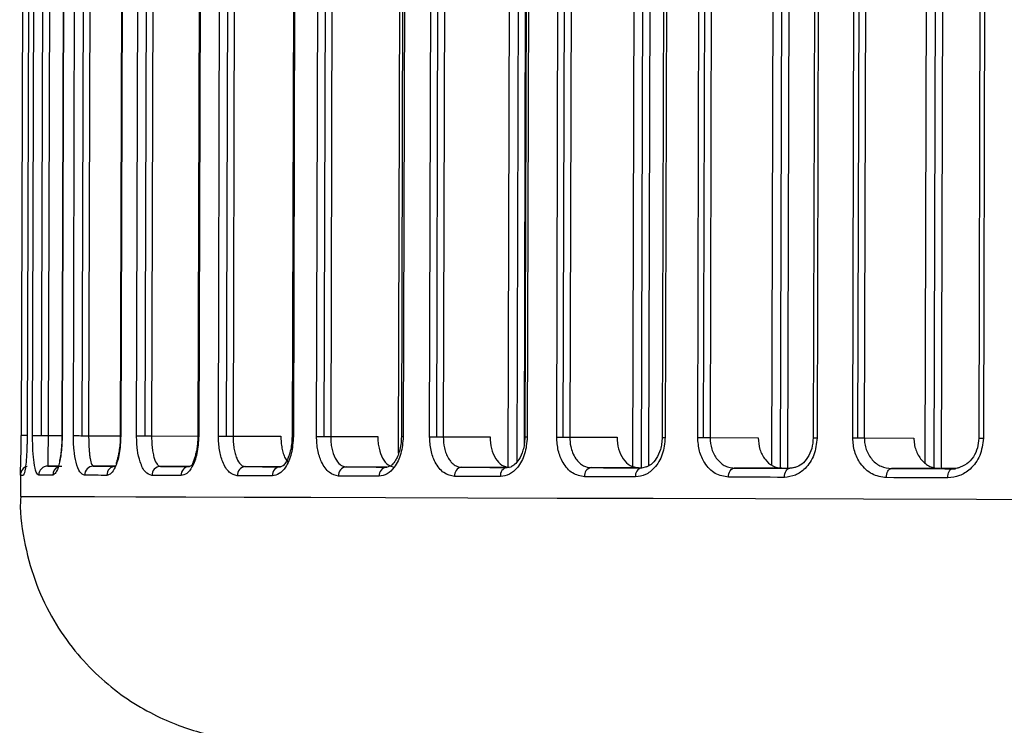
# Model space of a CAD drawing. Header units: millimetres. Extents: x -262 to 35, y 60 to 323.
# Tile 2 of 20: x -258 to -226, y 104 to 127. Entities that reach past the tile are written whole.
import ezdxf

# ---------------------------------------------------------------- set-up
doc = ezdxf.new("R2010")
doc.units = ezdxf.units.MM

msp = doc.modelspace()

# ---------------------------------------------------------------- linework, layer by layer
at = {"color": 7, "linetype": 'Continuous', "lineweight": 25}
for p, q in [((-241.884, 111.988), (-241.776, 149.446)), ((-241.59, 112.178), (-241.484, 149.259)), ((-245.484, 112.447), (-245.379, 149.053)), ((-237.794, 112.024), (-237.687, 149.024)), ((-237.501, 111.971), (-237.394, 149.067)), ((-237.17, 149.003), (-237.276, 112.034)), ((-248.182, 113.002), (-248.08, 148.517)), ((-247.929, 113.001), (-247.826, 148.517)), ((-247.614, 148.516), (-247.716, 113.001)), ((-245.292, 148.509), (-245.395, 112.994)), ((-245.232, 148.509), (-245.334, 112.994)), ((-241.261, 148.731), (-241.365, 112.707)), ((-251.406, 113.012), (-251.304, 148.245)), ((-251.137, 113.011), (-251.036, 148.245)), ((-250.823, 148.244), (-250.925, 113.01)), ((-248.883, 148.238), (-248.985, 113.004)), ((-248.84, 148.238), (-248.942, 113.004)), ((-244.468, 112.991), (-244.366, 148.466)), ((-244.233, 112.99), (-244.131, 148.465)), ((-243.919, 148.465), (-244.021, 112.99)), ((-241.236, 148.457), (-241.338, 112.982)), ((-241.156, 148.456), (-241.258, 112.982)), ((-233.229, 112.065), (-233.124, 148.244)), ((-232.936, 111.968), (-232.831, 148.353)), ((-232.603, 148.339), (-232.708, 111.981)), ((-240.291, 112.979), (-240.19, 148.075)), ((-240.075, 112.978), (-239.974, 148.075)), ((-239.762, 148.074), (-239.863, 112.977)), ((-236.728, 148.065), (-236.829, 112.969)), ((-236.626, 148.065), (-236.727, 112.968)), ((-254.094, 113.02), (-253.994, 147.763)), ((-253.813, 113.019), (-253.713, 147.762)), ((-253.5, 147.761), (-253.6, 113.018)), ((-251.98, 147.756), (-252.08, 113.014)), ((-251.951, 147.756), (-252.051, 113.014)), ((-256.171, 113.026), (-256.073, 147.21)), ((-255.88, 113.025), (-255.781, 147.21)), ((-255.569, 147.209), (-255.668, 113.025)), ((-254.529, 147.206), (-254.628, 113.021)), ((-254.514, 147.206), (-254.612, 113.021)), ((-235.658, 112.965), (-235.559, 147.361)), ((-235.465, 112.965), (-235.366, 147.36)), ((-235.154, 147.36), (-235.253, 112.964)), ((-231.765, 147.35), (-231.864, 112.954)), ((-231.639, 147.349), (-231.738, 112.954)), ((-228.184, 112.137), (-228.083, 147.212)), ((-227.891, 111.986), (-227.789, 147.358)), ((-227.557, 147.395), (-227.659, 111.942)), ((-257.51, 113.03), (-257.413, 146.728)), ((-257.212, 113.03), (-257.115, 146.727)), ((-256.903, 146.727), (-257, 113.029)), ((-256.448, 146.725), (-256.545, 113.027)), ((-256.442, 146.725), (-256.539, 113.027)), ((-257.787, 146.464), (-257.883, 113.032)), ((-257.592, 146.463), (-257.689, 113.031)), ((-257.591, 146.463), (-257.688, 113.031)), ((-230.566, 112.95), (-230.47, 146.403)), ((-230.397, 112.95), (-230.301, 146.403)), ((-230.089, 146.402), (-230.185, 112.949)), ((-226.331, 146.391), (-226.427, 112.938)), ((-226.179, 146.391), (-226.275, 112.938)), ((-257.883, 113.032), (-257.883, 113.032)), ((-257.688, 113.031), (-257.689, 113.031)), ((-257, 113.029), (-256.545, 113.028)), ((-255.668, 113.025), (-254.628, 113.022)), ((-254.628, 113.021), (-254.612, 113.021)), ((-253.6, 113.018), (-252.08, 113.014)), ((-252.08, 113.014), (-252.051, 113.014)), ((-250.925, 113.01), (-249.353, 113.006)), ((-248.985, 113.004), (-248.942, 113.004)), ((-247.716, 113.001), (-246.169, 112.996)), ((-245.395, 112.994), (-245.334, 112.994)), ((-244.021, 112.99), (-242.479, 112.985)), ((-241.338, 112.982), (-241.258, 112.982)), ((-239.863, 112.977), (-238.31, 112.973)), ((-235.253, 112.964), (-233.671, 112.959)), ((-230.185, 112.949), (-228.557, 112.945)), ((-256.66, 112.028), (-257.009, 112.029)), ((-254.781, 112.022), (-255.511, 112.024)), ((-252.355, 112.015), (-253.31, 112.017)), ((-252.355, 112.015), (-252.282, 112.053)), ((-249.368, 112.006), (-250.519, 112.009)), ((-249.368, 112.006), (-249.279, 112.043)), ((-245.877, 111.995), (-247.208, 111.999)), ((-245.877, 111.995), (-245.765, 112.034)), ((-241.852, 111.984), (-243.415, 111.988)), ((-241.916, 111.983), (-241.787, 112.003)), ((-237.608, 111.971), (-239.164, 111.975)), ((-237.608, 111.971), (-237.501, 111.971)), ((-237.499, 111.971), (-237.333, 112.014)), ((-232.895, 111.957), (-234.46, 111.962)), ((-232.629, 111.956), (-232.436, 112.001)), ((-227.704, 111.942), (-229.296, 111.947)), ((-227.292, 111.941), (-227.099, 111.966)), ((-257.907, 111.767), (-257.909, 111.032)), ((-257.906, 111.732), (-257.906, 111.767)), ((-257.906, 111.732), (-257.811, 111.732))]:
    msp.add_line(p, q, dxfattribs=at)
at = {"color": 7, "linetype": 'Continuous', "lineweight": 25, "flags": 128}
for points in [[(-257.692, 113.031), (-257.7, 113.032), (-257.753, 113.032), (-257.798, 113.032), (-257.836, 113.032), (-257.863, 113.032), (-257.879, 113.032), (-257.883, 113.032)], [(-257.51, 113.03), (-257.499, 113.03), (-257.479, 113.03), (-257.449, 113.03), (-257.412, 113.03), (-257.368, 113.03), (-257.319, 113.03), (-257.266, 113.03), (-257.212, 113.03)], [(-257.212, 113.03), (-257.183, 113.03), (-257.154, 113.029), (-257.125, 113.029), (-257.097, 113.029), (-257.071, 113.029), (-257.045, 113.029), (-257.022, 113.029), (-257, 113.029)], [(-256.545, 113.027), (-256.544, 113.027), (-256.539, 113.027)], [(-256.171, 113.026), (-256.156, 113.026), (-256.132, 113.026), (-256.102, 113.026), (-256.065, 113.026), (-256.024, 113.026), (-255.978, 113.026), (-255.93, 113.025), (-255.88, 113.025)], [(-255.88, 113.025), (-255.85, 113.025), (-255.821, 113.025), (-255.793, 113.025), (-255.765, 113.025), (-255.738, 113.025), (-255.713, 113.025), (-255.689, 113.025), (-255.668, 113.025)], [(-254.094, 113.02), (-254.075, 113.02), (-254.05, 113.02), (-254.02, 113.02), (-253.984, 113.019), (-253.945, 113.019), (-253.903, 113.019), (-253.858, 113.019), (-253.813, 113.019)], [(-253.813, 113.019), (-253.783, 113.019), (-253.754, 113.019), (-253.725, 113.019), (-253.698, 113.019), (-253.671, 113.019), (-253.646, 113.018), (-253.622, 113.018), (-253.6, 113.018)], [(-251.406, 113.012), (-251.385, 113.012), (-251.359, 113.011), (-251.329, 113.011), (-251.295, 113.011), (-251.258, 113.011), (-251.219, 113.011), (-251.178, 113.011), (-251.137, 113.011)], [(-251.137, 113.011), (-251.108, 113.011), (-251.078, 113.011), (-251.05, 113.011), (-251.022, 113.011), (-250.996, 113.01), (-250.97, 113.01), (-250.947, 113.01), (-250.925, 113.01)], [(-248.182, 113.002), (-248.16, 113.002), (-248.134, 113.002), (-248.105, 113.002), (-248.073, 113.002), (-248.039, 113.002), (-248.003, 113.001), (-247.966, 113.001), (-247.929, 113.001)], [(-247.929, 113.001), (-247.899, 113.001), (-247.87, 113.001), (-247.841, 113.001), (-247.814, 113.001), (-247.787, 113.001), (-247.762, 113.001), (-247.738, 113.001), (-247.716, 113.001)], [(-244.468, 112.991), (-244.446, 112.991), (-244.421, 112.991), (-244.393, 112.991), (-244.364, 112.991), (-244.333, 112.991), (-244.3, 112.991), (-244.267, 112.99), (-244.233, 112.99)], [(-244.233, 112.99), (-244.204, 112.99), (-244.174, 112.99), (-244.146, 112.99), (-244.118, 112.99), (-244.092, 112.99), (-244.066, 112.99), (-244.043, 112.99), (-244.021, 112.99)], [(-240.291, 112.979), (-240.269, 112.979), (-240.245, 112.979), (-240.219, 112.978), (-240.192, 112.978), (-240.164, 112.978), (-240.135, 112.978), (-240.105, 112.978), (-240.075, 112.978)], [(-240.075, 112.978), (-240.046, 112.978), (-240.017, 112.978), (-239.988, 112.978), (-239.961, 112.978), (-239.934, 112.978), (-239.909, 112.978), (-239.885, 112.978), (-239.863, 112.977)], [(-236.829, 112.969), (-236.828, 112.969), (-236.82, 112.969), (-236.8, 112.968), (-236.769, 112.968), (-236.727, 112.968)], [(-235.658, 112.965), (-235.637, 112.965), (-235.615, 112.965), (-235.592, 112.965), (-235.568, 112.965), (-235.543, 112.965), (-235.517, 112.965), (-235.491, 112.965), (-235.465, 112.965)], [(-235.465, 112.965), (-235.436, 112.964), (-235.407, 112.964), (-235.378, 112.964), (-235.35, 112.964), (-235.324, 112.964), (-235.298, 112.964), (-235.275, 112.964), (-235.253, 112.964)], [(-231.864, 112.954), (-231.863, 112.954), (-231.85, 112.954), (-231.825, 112.954), (-231.787, 112.954), (-231.738, 112.954)], [(-230.566, 112.95), (-230.547, 112.95), (-230.527, 112.95), (-230.507, 112.95), (-230.485, 112.95), (-230.464, 112.95), (-230.442, 112.95), (-230.42, 112.95), (-230.397, 112.95)], [(-230.397, 112.95), (-230.368, 112.95), (-230.339, 112.95), (-230.31, 112.949), (-230.282, 112.949), (-230.256, 112.949), (-230.231, 112.949), (-230.207, 112.949), (-230.185, 112.949)], [(-226.427, 112.938), (-226.424, 112.938), (-226.407, 112.938), (-226.375, 112.938), (-226.331, 112.938), (-226.275, 112.938)], [(-257.009, 112.029), (-256.959, 112.029), (-256.907, 112.029), (-256.853, 112.028), (-256.797, 112.028), (-256.739, 112.028), (-256.679, 112.028), (-256.617, 112.028), (-256.554, 112.027)], [(-255.511, 112.024), (-255.426, 112.024), (-255.339, 112.024), (-255.25, 112.023), (-255.16, 112.023), (-255.068, 112.023), (-254.974, 112.023), (-254.879, 112.022), (-254.782, 112.022)], [(-253.31, 112.017), (-253.196, 112.017), (-253.08, 112.017), (-252.963, 112.016), (-252.844, 112.016), (-252.724, 112.016), (-252.603, 112.015), (-252.48, 112.015), (-252.355, 112.015)], [(-250.519, 112.009), (-250.38, 112.009), (-250.239, 112.008), (-250.097, 112.008), (-249.954, 112.007), (-249.809, 112.007), (-249.664, 112.006), (-249.516, 112.006), (-249.368, 112.006)], [(-247.208, 111.999), (-247.045, 111.999), (-246.882, 111.998), (-246.717, 111.998), (-246.551, 111.997), (-246.385, 111.997), (-246.217, 111.996), (-246.047, 111.996), (-245.877, 111.995)], [(-243.415, 111.988), (-243.231, 111.987), (-243.046, 111.987), (-242.86, 111.986), (-242.673, 111.986), (-242.486, 111.985), (-242.297, 111.985), (-242.107, 111.984), (-241.916, 111.983)], [(-239.164, 111.975), (-238.959, 111.975), (-238.753, 111.974), (-238.546, 111.974), (-238.339, 111.973), (-238.13, 111.972), (-237.921, 111.972), (-237.71, 111.971), (-237.499, 111.971)], [(-234.649, 111.662), (-234.645, 111.721), (-234.635, 111.777), (-234.617, 111.829), (-234.593, 111.874), (-234.565, 111.911), (-234.532, 111.939), (-234.497, 111.956), (-234.46, 111.962)], [(-234.46, 111.962), (-234.234, 111.961), (-234.007, 111.96), (-233.78, 111.96), (-233.551, 111.959), (-233.322, 111.958), (-233.092, 111.958), (-232.861, 111.957), (-232.629, 111.956)], [(-232.809, 111.657), (-232.806, 111.715), (-232.795, 111.772), (-232.779, 111.823), (-232.756, 111.869), (-232.729, 111.906), (-232.698, 111.934), (-232.664, 111.951), (-232.629, 111.956)], [(-229.46, 111.647), (-229.457, 111.705), (-229.447, 111.762), (-229.432, 111.814), (-229.412, 111.859), (-229.387, 111.896), (-229.358, 111.924), (-229.328, 111.941), (-229.296, 111.947)], [(-229.296, 111.947), (-229.048, 111.946), (-228.799, 111.945), (-228.55, 111.944), (-228.3, 111.944), (-228.049, 111.943), (-227.797, 111.942), (-227.545, 111.941), (-227.292, 111.941)], [(-227.704, 111.942), (-227.454, 111.941), (-227.204, 111.941), (-227.191, 111.941)], [(-227.263, 111.947), (-227.516, 111.948), (-227.681, 111.948)], [(-227.249, 111.947), (-227.426, 111.947), (-227.676, 111.948)], [(-227.446, 111.641), (-227.443, 111.7), (-227.434, 111.756), (-227.42, 111.808), (-227.401, 111.853), (-227.377, 111.89), (-227.351, 111.918), (-227.322, 111.935), (-227.292, 111.941)], [(-256.849, 111.728), (-256.914, 111.728), (-256.976, 111.729), (-257.036, 111.729), (-257.094, 111.729), (-257.15, 111.729), (-257.205, 111.729), (-257.257, 111.73), (-257.307, 111.73)], [(-255.069, 111.723), (-255.166, 111.723), (-255.262, 111.723), (-255.356, 111.724), (-255.449, 111.724), (-255.539, 111.724), (-255.629, 111.724), (-255.716, 111.725), (-255.802, 111.725)], [(-252.631, 111.715), (-252.756, 111.716), (-252.879, 111.716), (-253.001, 111.716), (-253.122, 111.717), (-253.241, 111.717), (-253.359, 111.718), (-253.475, 111.718), (-253.59, 111.718)], [(-249.629, 111.706), (-249.778, 111.707), (-249.926, 111.707), (-250.073, 111.708), (-250.218, 111.708), (-250.362, 111.709), (-250.505, 111.709), (-250.646, 111.709), (-250.786, 111.71)], [(-246.122, 111.696), (-246.293, 111.696), (-246.462, 111.697), (-246.631, 111.697), (-246.799, 111.698), (-246.966, 111.698), (-247.131, 111.699), (-247.295, 111.699), (-247.458, 111.7)], [(-242.141, 111.684), (-242.333, 111.685), (-242.524, 111.685), (-242.713, 111.686), (-242.902, 111.686), (-243.09, 111.687), (-243.277, 111.687), (-243.463, 111.688), (-243.648, 111.689)], [(-237.703, 111.671), (-237.915, 111.672), (-238.127, 111.672), (-238.337, 111.673), (-238.547, 111.674), (-238.755, 111.674), (-238.963, 111.675), (-239.17, 111.675), (-239.376, 111.676)], [(-232.809, 111.657), (-233.042, 111.657), (-233.274, 111.658), (-233.505, 111.659), (-233.736, 111.659), (-233.966, 111.66), (-234.194, 111.661), (-234.422, 111.661), (-234.649, 111.662)], [(-227.446, 111.641), (-227.701, 111.642), (-227.954, 111.643), (-228.207, 111.643), (-228.459, 111.644), (-228.711, 111.645), (-228.961, 111.646), (-229.211, 111.646), (-229.46, 111.647)], [(-257.909, 111.032), (-257.757, 111.031), (-257.299, 111.03), (-256.538, 111.027), (-255.478, 111.024), (-254.123, 111.02), (-252.48, 111.015), (-250.557, 111.009), (-248.364, 111.003), (-245.911, 110.995), (-243.211, 110.987), (-240.276, 110.979), (-237.122, 110.969), (-233.763, 110.96), (-230.216, 110.949), (-226.498, 110.938), (-222.628, 110.927), (-218.624, 110.915), (-214.507, 110.903), (-210.296, 110.891), (-206.012, 110.879)]]:
    msp.add_lwpolyline(points, dxfattribs=at)
at = {"color": 7, "linetype": 'Continuous', "lineweight": 25}
for centre, radius, start, end in [((-257.606, 111.731), 0.3, 106.5783, 179.8352), ((-257.008, 111.73), 0.299, 90.1133, 180.11), ((-256.549, 111.729), 0.3, 114.154, 180.0794), ((-255.507, 111.729), 0.295, 90.8344, 180.7995), ((-254.776, 111.729), 0.293, 91.1982, 181.1348), ((-253.3, 111.727), 0.29, 91.9586, 181.8101), ((-252.343, 111.727), 0.288, 92.4715, 182.2469), ((-250.502, 111.725), 0.284, 93.5031, 183.0826), ((-249.348, 111.724), 0.282, 94.182, 183.603), ((-247.181, 111.722), 0.278, 95.5261, 184.5696), ((-245.846, 111.721), 0.276, 96.4017, 185.1566), ((-243.377, 111.718), 0.273, 98.1253, 186.2217), ((-241.872, 111.716), 0.271, 99.2447, 186.8538), ((-239.111, 111.713), 0.268, 101.4474, 187.9725), ((-237.44, 111.711), 0.266, 102.8798, 188.6177)]:
    msp.add_arc(centre, radius, start, end, dxfattribs=at)
for points, knots in [([(-257.906, 111.767), (-257.906, 111.776), (-257.907, 111.803), (-257.9, 112.012), (-257.891, 112.347), (-257.885, 112.717), (-257.884, 112.927), (-257.883, 113.032)], [0, 0, 0, 0, 0.149948, 0.432834, 0.715422, 0.857484, 1, 1, 1, 1]), ([(-257.688, 113.031), (-257.69, 112.882), (-257.694, 112.583), (-257.718, 112.22), (-257.759, 111.834), (-257.79, 111.774), (-257.811, 111.732)], [0, 0, 0, 0, 0.186817, 0.374387, 0.561744, 1, 1, 1, 1]), ([(-257.688, 113.031), (-257.689, 112.914), (-257.691, 112.743), (-257.697, 112.603), (-257.699, 112.558)], [0, 0, 0, 0, 0.678829, 1, 1, 1, 1]), ([(-257.307, 111.73), (-257.336, 111.749), (-257.395, 111.788), (-257.46, 112.087), (-257.503, 112.517), (-257.508, 112.86), (-257.51, 113.03)], [0, 0, 0, 0, 0.279652, 0.559496, 0.779961, 1, 1, 1, 1]), ([(-257, 113.029), (-257, 112.952), (-257.001, 112.792), (-257.004, 112.582), (-257.007, 112.403), (-257.01, 112.217), (-257.012, 112.062), (-257.01, 112.04), (-257.009, 112.029)], [0, 0, 0, 0, 0.120796, 0.250603, 0.367633, 0.50119, 0.750676, 1, 1, 1, 1]), ([(-256.539, 113.027), (-256.54, 112.934), (-256.544, 112.745), (-256.567, 112.483), (-256.602, 112.25), (-256.659, 111.996), (-256.744, 111.775), (-256.814, 111.744), (-256.849, 111.728)], [0, 0, 0, 0, 0.124007, 0.250357, 0.373321, 0.500937, 0.75085, 1, 1, 1, 1]), ([(-256.545, 113.027), (-256.547, 112.922), (-256.552, 112.72), (-256.579, 112.461), (-256.604, 112.281), (-256.631, 112.169), (-256.629, 112.147), (-256.628, 112.143)], [0, 0, 0, 0, 0.271338, 0.519744, 0.746064, 0.951059, 1, 1, 1, 1]), ([(-255.802, 111.725), (-255.854, 111.746), (-255.959, 111.788), (-256.079, 112.103), (-256.158, 112.536), (-256.167, 112.863), (-256.171, 113.026)], [0, 0, 0, 0, 0.279096, 0.558722, 0.779537, 1, 1, 1, 1]), ([(-255.668, 113.025), (-255.667, 112.952), (-255.666, 112.802), (-255.656, 112.599), (-255.641, 112.419), (-255.614, 112.227), (-255.571, 112.06), (-255.531, 112.036), (-255.511, 112.024)], [0, 0, 0, 0, 0.122873, 0.251675, 0.37037, 0.502277, 0.751361, 1, 1, 1, 1]), ([(-254.612, 113.021), (-254.623, 112.818), (-254.645, 112.412), (-254.778, 111.994), (-254.925, 111.762), (-255.021, 111.736), (-255.069, 111.723)], [0, 0, 0, 0, 0.27893, 0.558352, 0.779136, 1, 1, 1, 1]), ([(-254.628, 113.021), (-254.63, 112.942), (-254.634, 112.785), (-254.658, 112.571), (-254.691, 112.391), (-254.732, 112.213), (-254.773, 112.119), (-254.764, 112.098), (-254.763, 112.097)], [0, 0, 0, 0, 0.1802576, 0.354583, 0.522401, 0.6844689, 0.9905243, 1, 1, 1, 1]), ([(-253.59, 111.718), (-253.663, 111.741), (-253.808, 111.786), (-253.973, 112.114), (-254.076, 112.546), (-254.088, 112.862), (-254.094, 113.02)], [0, 0, 0, 0, 0.28011, 0.559487, 0.779519, 1, 1, 1, 1]), ([(-253.6, 113.018), (-253.599, 112.949), (-253.597, 112.807), (-253.579, 112.61), (-253.551, 112.432), (-253.501, 112.233), (-253.441, 112.106), (-253.371, 112.031), (-253.334, 112.023), (-253.31, 112.017)], [0, 0, 0, 0, 0.123244, 0.250584, 0.370278, 0.500599, 0.749753, 0.843328, 1, 1, 1, 1]), ([(-252.051, 113.014), (-252.064, 112.816), (-252.09, 112.42), (-252.253, 111.998), (-252.442, 111.757), (-252.568, 111.729), (-252.631, 111.715)], [0, 0, 0, 0, 0.279229, 0.558458, 0.778869, 1, 1, 1, 1]), ([(-252.08, 113.014), (-252.081, 112.953), (-252.084, 112.831), (-252.104, 112.653), (-252.134, 112.486), (-252.185, 112.289), (-252.257, 112.109), (-252.278, 112.059), (-252.289, 112.032)], [0, 0, 0, 0, 0.112893, 0.229825, 0.350029, 0.473573, 0.728665, 1, 1, 1, 1]), ([(-250.786, 111.71), (-250.876, 111.733), (-251.057, 111.78), (-251.26, 112.117), (-251.384, 112.548), (-251.398, 112.857), (-251.406, 113.012)], [0, 0, 0, 0, 0.2798696, 0.5591123, 0.7792236, 1, 1, 1, 1]), ([(-250.925, 113.01), (-250.923, 112.943), (-250.921, 112.806), (-250.896, 112.613), (-250.858, 112.436), (-250.79, 112.235), (-250.705, 112.103), (-250.606, 112.023), (-250.553, 112.015), (-250.519, 112.009)], [0, 0, 0, 0, 0.123794, 0.250691, 0.3712, 0.500655, 0.749745, 0.840033, 1, 1, 1, 1]), ([(-248.942, 113.004), (-248.956, 112.81), (-248.985, 112.421), (-249.175, 111.997), (-249.4, 111.749), (-249.553, 111.721), (-249.629, 111.706)], [0, 0, 0, 0, 0.27943, 0.558627, 0.778833, 1, 1, 1, 1]), ([(-249.353, 113.006), (-249.352, 112.939), (-249.348, 112.804), (-249.32, 112.612), (-249.276, 112.437), (-249.214, 112.269), (-249.155, 112.198), (-249.122, 112.159)], [0, 0, 0, 0, 0.190929, 0.382837, 0.573045, 0.765351, 1, 1, 1, 1]), ([(-248.985, 113.004), (-248.988, 112.914), (-248.995, 112.741), (-249.039, 112.516), (-249.095, 112.34), (-249.166, 112.18), (-249.246, 112.071), (-249.269, 112.038), (-249.28, 112.024)], [0, 0, 0, 0, 0.176111, 0.336573, 0.481739, 0.61182, 0.830495, 1, 1, 1, 1]), ([(-247.458, 111.7), (-247.565, 111.724), (-247.778, 111.772), (-248.014, 112.115), (-248.157, 112.545), (-248.174, 112.85), (-248.182, 113.002)], [0, 0, 0, 0, 0.2797258, 0.559111, 0.7790486, 1, 1, 1, 1]), ([(-247.716, 113.001), (-247.715, 112.935), (-247.711, 112.801), (-247.671, 112.546), (-247.577, 112.268), (-247.457, 112.114), (-247.377, 112.054), (-247.314, 112.014), (-247.254, 112.006), (-247.208, 111.999)], [0, 0, 0, 0, 0.124254, 0.251126, 0.500161, 0.749472, 0.776993, 0.827991, 1, 1, 1, 1]), ([(-246.169, 112.996), (-246.167, 112.93), (-246.164, 112.798), (-246.12, 112.544), (-246.019, 112.268), (-245.836, 112.04), (-245.692, 112.01), (-245.619, 111.995)], [0, 0, 0, 0, 0.125299, 0.250891, 0.500301, 0.749698, 1, 1, 1, 1]), ([(-245.334, 112.994), (-245.35, 112.801), (-245.382, 112.417), (-245.597, 111.991), (-245.855, 111.74), (-246.033, 111.711), (-246.122, 111.696)], [0, 0, 0, 0, 0.279489, 0.55877, 0.778869, 1, 1, 1, 1]), ([(-245.395, 112.994), (-245.398, 112.907), (-245.406, 112.74), (-245.454, 112.52), (-245.516, 112.347), (-245.599, 112.186), (-245.697, 112.068), (-245.747, 112.03), (-245.768, 112.014)], [0, 0, 0, 0, 0.175765, 0.335989, 0.480791, 0.611415, 0.830512, 1, 1, 1, 1]), ([(-243.648, 111.689), (-243.769, 111.713), (-244.012, 111.762), (-244.28, 112.109), (-244.441, 112.538), (-244.459, 112.84), (-244.468, 112.991)], [0, 0, 0, 0, 0.279638, 0.558979, 0.778971, 1, 1, 1, 1]), ([(-244.021, 112.99), (-244.013, 112.864), (-244.002, 112.67), (-243.927, 112.437), (-243.863, 112.304), (-243.794, 112.2), (-243.713, 112.107), (-243.584, 112.011), (-243.476, 111.996), (-243.415, 111.988)], [0, 0, 0, 0, 0.23842, 0.366348, 0.499828, 0.561292, 0.665224, 0.811513, 1, 1, 1, 1]), ([(-242.479, 112.985), (-242.47, 112.854), (-242.452, 112.591), (-242.308, 112.26), (-242.1, 112.031), (-241.935, 111.999), (-241.852, 111.984)], [0, 0, 0, 0, 0.250022, 0.499841, 0.749175, 1, 1, 1, 1]), ([(-241.258, 112.982), (-241.276, 112.79), (-241.311, 112.408), (-241.55, 111.982), (-241.84, 111.729), (-242.04, 111.699), (-242.141, 111.684)], [0, 0, 0, 0, 0.279545, 0.558845, 0.778901, 1, 1, 1, 1]), ([(-241.338, 112.982), (-241.342, 112.903), (-241.349, 112.751), (-241.409, 112.489), (-241.52, 112.242), (-241.669, 112.07), (-241.75, 112.024), (-241.787, 112.003)], [0, 0, 0, 0, 0.162249, 0.313405, 0.581426, 0.809, 1, 1, 1, 1]), ([(-239.376, 111.676), (-239.511, 111.701), (-239.782, 111.75), (-240.082, 112.098), (-240.26, 112.527), (-240.28, 112.828), (-240.291, 112.979)], [0, 0, 0, 0, 0.279609, 0.558932, 0.778947, 1, 1, 1, 1]), ([(-239.863, 112.977), (-239.857, 112.872), (-239.847, 112.695), (-239.77, 112.455), (-239.671, 112.27), (-239.545, 112.127), (-239.38, 112.007), (-239.248, 111.987), (-239.164, 111.975)], [0, 0, 0, 0, 0.200134, 0.337821, 0.500318, 0.643751, 0.774996, 1, 1, 1, 1]), ([(-236.727, 112.968), (-236.746, 112.777), (-236.785, 112.395), (-237.049, 111.969), (-237.369, 111.715), (-237.592, 111.686), (-237.703, 111.671)], [0, 0, 0, 0, 0.279541, 0.558846, 0.778904, 1, 1, 1, 1]), ([(-236.829, 112.969), (-236.832, 112.899), (-236.838, 112.762), (-236.895, 112.515), (-237.009, 112.266), (-237.182, 112.071), (-237.297, 112.016), (-237.353, 111.99)], [0, 0, 0, 0, 0.146575, 0.286891, 0.547291, 0.784243, 1, 1, 1, 1]), ([(-234.649, 111.662), (-234.798, 111.687), (-235.095, 111.736), (-235.426, 112.083), (-235.624, 112.512), (-235.647, 112.814), (-235.658, 112.965)], [0, 0, 0, 0, 0.279637, 0.558962, 0.778961, 1, 1, 1, 1]), ([(-235.253, 112.964), (-235.242, 112.834), (-235.219, 112.571), (-235.042, 112.246), (-234.831, 112.062), (-234.633, 111.976), (-234.519, 111.966), (-234.46, 111.962)], [0, 0, 0, 0, 0.2470789, 0.4994582, 0.7276987, 0.8584501, 1, 1, 1, 1]), ([(-233.671, 112.959), (-233.66, 112.828), (-233.637, 112.565), (-233.459, 112.234), (-233.202, 112.004), (-232.997, 111.973), (-232.895, 111.957)], [0, 0, 0, 0, 0.250029, 0.499844, 0.749164, 1, 1, 1, 1]), ([(-231.738, 112.954), (-231.759, 112.761), (-231.802, 112.377), (-232.093, 111.952), (-232.445, 111.701), (-232.688, 111.671), (-232.809, 111.657)], [0, 0, 0, 0, 0.279538, 0.558771, 0.778875, 1, 1, 1, 1]), ([(-231.864, 112.954), (-231.874, 112.833), (-231.894, 112.594), (-232.039, 112.294), (-232.234, 112.072), (-232.388, 112.007), (-232.465, 111.975)], [0, 0, 0, 0, 0.253978, 0.505004, 0.753216, 1, 1, 1, 1]), ([(-229.46, 111.647), (-229.622, 111.671), (-229.945, 111.719), (-230.308, 112.063), (-230.528, 112.494), (-230.553, 112.798), (-230.566, 112.95)], [0, 0, 0, 0, 0.279723, 0.559074, 0.779023, 1, 1, 1, 1]), ([(-230.185, 112.949), (-230.182, 112.885), (-230.176, 112.755), (-230.124, 112.565), (-230.041, 112.387), (-229.891, 112.182), (-229.642, 111.99), (-229.411, 111.961), (-229.296, 111.947)], [0, 0, 0, 0, 0.121055, 0.244783, 0.371449, 0.501301, 0.750508, 1, 1, 1, 1]), ([(-228.557, 112.945), (-228.555, 112.878), (-228.549, 112.746), (-228.481, 112.493), (-228.322, 112.216), (-228.038, 111.987), (-227.815, 111.957), (-227.704, 111.942)], [0, 0, 0, 0, 0.12534, 0.250895, 0.500298, 0.749685, 1, 1, 1, 1]), ([(-226.275, 112.938), (-226.299, 112.743), (-226.347, 112.355), (-226.669, 111.931), (-227.051, 111.684), (-227.314, 111.655), (-227.446, 111.641)], [0, 0, 0, 0, 0.279406, 0.558635, 0.778847, 1, 1, 1, 1]), ([(-226.427, 112.938), (-226.436, 112.832), (-226.454, 112.611), (-226.597, 112.315), (-226.816, 112.07), (-227.01, 111.997), (-227.11, 111.959)], [0, 0, 0, 0, 0.2239562, 0.4649334, 0.7232308, 1, 1, 1, 1]), ([(-232.439, 111.988), (-232.449, 111.984), (-232.512, 111.958), (-232.578, 111.957), (-232.634, 111.957)], [0, 0, 0, 0, 0.155508, 1, 1, 1, 1]), ([(-227.072, 111.972), (-227.076, 111.971), (-227.145, 111.942), (-227.22, 111.942), (-227.291, 111.942)], [0, 0, 0, 0, 0.053972, 1, 1, 1, 1]), ([(-257.896, 111.037), (-257.901, 110.981), (-257.942, 110.443), (-257.783, 109.448), (-257.417, 108.133), (-256.851, 106.969), (-256.157, 105.966), (-255.37, 105.127), (-254.53, 104.451), (-253.675, 103.929), (-252.84, 103.548), (-252.063, 103.292), (-251.375, 103.136), (-250.815, 103.056), (-250.435, 103.024), (-250.259, 103.017), (-250.216, 103.015)], [0, 0, 0, 0, 0.013698, 0.131656, 0.242439, 0.346985, 0.445856, 0.539204, 0.626881, 0.708474, 0.783288, 0.850304, 0.908146, 0.955083, 0.988917, 1, 1, 1, 1])]:
    msp.add_open_spline(points, degree=3, knots=knots, dxfattribs=at)
msp.add_open_spline([(-238.31, 112.973), (-238.3, 112.842), (-238.28, 112.58), (-238.118, 112.249), (-237.885, 112.017), (-237.7, 111.986), (-237.608, 111.971)], degree=3, dxfattribs=at)

doc.saveas('drawing.dxf')
